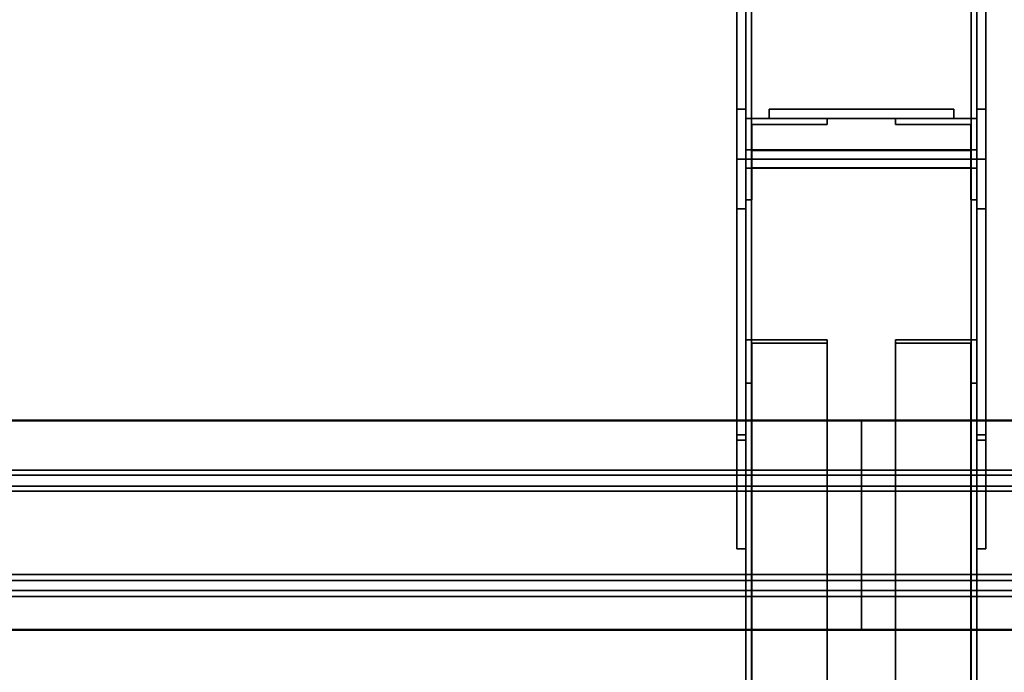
# Model space of a CAD drawing. Extents: x 13429 to 13460.1, y 572.8 to 605.1.
# Tile 149 of 256: x 13456.115 to 13456.648, y 584.868 to 585.221. Entities that reach past the tile are written whole.
import ezdxf

# ---------------------------------------------------------------- set-up
doc = ezdxf.new("R2010")
doc.units = 0
doc.header["$LTSCALE"] = 150
doc.header["$MEASUREMENT"] = 0
doc.layers.add('3DFACE_PLATE', color=7, linetype='CONTINUOUS')
doc.layers.add('3DFACE_SHAPE', color=7, linetype='CONTINUOUS')

msp = doc.modelspace()

# ---------------------------------------------------------------- linework, layer by layer
at = {"layer": '3DFACE_PLATE', "color": 6}
for points, invisible_edges in [([(13456.50335, 584.93505, 0.15623), (13456.50335, 585.35698, 0.15623), (13456.50335, 584.93505, -0.00005)], 2), ([(13456.50335, 585.35698, 0.15623), (13456.50335, 585.35698, -0.00005), (13456.50335, 584.93505, -0.00005)], 12), ([(13456.50335, 585.35698, -0.00005), (13456.50835, 585.35698, -0.00005), (13456.50335, 584.93505, -0.00005)], 2), ([(13456.50835, 585.35698, -0.00005), (13456.50835, 584.93505, -0.00005), (13456.50335, 584.93505, -0.00005)], 12), ([(13456.50335, 584.93505, 0.15623), (13456.50835, 584.93505, 0.15623), (13456.50335, 585.35698, 0.15623)], 2), ([(13456.50835, 584.93505, 0.15623), (13456.50835, 585.35698, 0.15623), (13456.50335, 585.35698, 0.15623)], 12), ([(13456.50835, 584.93505, -0.00005), (13456.50835, 585.35698, -0.00005), (13456.50835, 584.93505, 0.15623)], 2), ([(13456.50835, 585.35698, -0.00005), (13456.50835, 585.35698, 0.15623), (13456.50835, 584.93505, 0.15623)], 12), ([(13456.63335, 584.93505, 0.15623), (13456.63335, 585.35698, 0.15623), (13456.63335, 584.93505, -0.00005)], 2), ([(13456.63335, 585.35698, 0.15623), (13456.63335, 585.35698, -0.00005), (13456.63335, 584.93505, -0.00005)], 12), ([(13456.63335, 585.35698, -0.00005), (13456.63835, 585.35698, -0.00005), (13456.63335, 584.93505, -0.00005)], 2), ([(13456.63835, 585.35698, -0.00005), (13456.63835, 584.93505, -0.00005), (13456.63335, 584.93505, -0.00005)], 12), ([(13456.63335, 584.93505, 0.15623), (13456.63835, 584.93505, 0.15623), (13456.63335, 585.35698, 0.15623)], 2), ([(13456.63835, 584.93505, 0.15623), (13456.63835, 585.35698, 0.15623), (13456.63335, 585.35698, 0.15623)], 12), ([(13456.63835, 584.93505, -0.00005), (13456.63835, 585.35698, -0.00005), (13456.63835, 584.93505, 0.15623)], 2), ([(13456.63835, 585.35698, -0.00005), (13456.63835, 585.35698, 0.15623), (13456.63835, 584.93505, 0.15623)], 12), ([(13456.50335, 585.29527, 0.81983), (13456.50335, 585.14601, 0.8649), (13456.50335, 585.29826, 0.84968)], 1), ([(13456.50335, 585.14601, 0.8649), (13456.50835, 585.14601, 0.8649), (13456.50335, 585.29826, 0.84968)], 2), ([(13456.50835, 585.14601, 0.8649), (13456.50835, 585.29826, 0.84968), (13456.50335, 585.29826, 0.84968)], 12), ([(13456.50335, 585.17301, 0.71623), (13456.50335, 584.99377, 0.84968), (13456.50335, 585.29527, 0.81983)], 3), ([(13456.50335, 584.99377, 0.84968), (13456.50335, 585.14601, 0.8649), (13456.50335, 585.29527, 0.81983)], 14), ([(13456.50335, 585.29527, 0.81983), (13456.50835, 585.29527, 0.81983), (13456.50335, 585.17301, 0.71623)], 2), ([(13456.50835, 585.29527, 0.81983), (13456.50835, 585.17301, 0.71623), (13456.50335, 585.17301, 0.71623)], 12), ([(13456.50835, 585.14601, 0.8649), (13456.50835, 585.29527, 0.81983), (13456.50835, 585.29826, 0.84968)], 1), ([(13456.50835, 585.17301, 0.71623), (13456.50835, 585.29527, 0.81983), (13456.50835, 585.14601, 0.8649)], 14), ([(13456.63335, 585.29527, 0.81983), (13456.63335, 585.14601, 0.8649), (13456.63335, 585.29826, 0.84968)], 1), ([(13456.63335, 585.14601, 0.8649), (13456.63835, 585.14601, 0.8649), (13456.63335, 585.29826, 0.84968)], 2), ([(13456.63835, 585.14601, 0.8649), (13456.63835, 585.29826, 0.84968), (13456.63335, 585.29826, 0.84968)], 12), ([(13456.63335, 585.17301, 0.71623), (13456.63335, 584.99377, 0.84968), (13456.63335, 585.29527, 0.81983)], 3), ([(13456.63335, 584.99377, 0.84968), (13456.63335, 585.14601, 0.8649), (13456.63335, 585.29527, 0.81983)], 14), ([(13456.63335, 585.29527, 0.81983), (13456.63835, 585.29527, 0.81983), (13456.63335, 585.17301, 0.71623)], 2), ([(13456.63835, 585.29527, 0.81983), (13456.63835, 585.17301, 0.71623), (13456.63335, 585.17301, 0.71623)], 12), ([(13456.63835, 585.14601, 0.8649), (13456.63835, 585.29527, 0.81983), (13456.63835, 585.29826, 0.84968)], 1), ([(13456.63835, 585.17301, 0.71623), (13456.63835, 585.29527, 0.81983), (13456.63835, 585.14601, 0.8649)], 14), ([(13456.50335, 585.11901, 0.71623), (13456.50335, 584.99676, 0.81983), (13456.50335, 585.17301, 0.71623)], 2), ([(13456.50335, 584.99676, 0.81983), (13456.50335, 584.99377, 0.84968), (13456.50335, 585.17301, 0.71623)], 14), ([(13456.50335, 585.17301, 0.71623), (13456.50835, 585.17301, 0.71623), (13456.50335, 585.11901, 0.71623)], 2), ([(13456.50835, 585.17301, 0.71623), (13456.50835, 585.11901, 0.71623), (13456.50335, 585.11901, 0.71623)], 12), ([(13456.50835, 585.11901, 0.71623), (13456.50835, 585.17301, 0.71623), (13456.50835, 584.99377, 0.84968)], 14), ([(13456.50835, 584.99377, 0.84968), (13456.50835, 585.17301, 0.71623), (13456.50835, 585.14601, 0.8649)], 3), ([(13456.62085, 585.17301, 0.55123), (13456.62085, 585.17301, 0.51123), (13456.52085, 585.17301, 0.55123)], 2), ([(13456.62085, 585.17301, 0.51123), (13456.52085, 585.17301, 0.51123), (13456.52085, 585.17301, 0.55123)], 12), ([(13456.52085, 585.17301, 0.55123), (13456.52085, 585.16801, 0.55123), (13456.62085, 585.17301, 0.55123)], 2), ([(13456.52085, 585.16801, 0.55123), (13456.62085, 585.16801, 0.55123), (13456.62085, 585.17301, 0.55123)], 12), ([(13456.52085, 585.17301, 0.51123), (13456.52085, 585.16801, 0.51123), (13456.52085, 585.17301, 0.55123)], 2), ([(13456.52085, 585.16801, 0.51123), (13456.52085, 585.16801, 0.55123), (13456.52085, 585.17301, 0.55123)], 12), ([(13456.62085, 585.17301, 0.51123), (13456.62085, 585.16801, 0.51123), (13456.52085, 585.17301, 0.51123)], 2), ([(13456.62085, 585.16801, 0.51123), (13456.52085, 585.16801, 0.51123), (13456.52085, 585.17301, 0.51123)], 12), ([(13456.62085, 585.17301, 0.36123), (13456.62085, 585.17301, 0.32123), (13456.52085, 585.17301, 0.36123)], 2), ([(13456.62085, 585.17301, 0.32123), (13456.52085, 585.17301, 0.32123), (13456.52085, 585.17301, 0.36123)], 12), ([(13456.52085, 585.17301, 0.36123), (13456.52085, 585.16801, 0.36123), (13456.62085, 585.17301, 0.36123)], 2), ([(13456.52085, 585.16801, 0.36123), (13456.62085, 585.16801, 0.36123), (13456.62085, 585.17301, 0.36123)], 12), ([(13456.52085, 585.17301, 0.32123), (13456.52085, 585.16801, 0.32123), (13456.52085, 585.17301, 0.36123)], 2), ([(13456.52085, 585.16801, 0.32123), (13456.52085, 585.16801, 0.36123), (13456.52085, 585.17301, 0.36123)], 12), ([(13456.62085, 585.17301, 0.32123), (13456.62085, 585.16801, 0.32123), (13456.52085, 585.17301, 0.32123)], 2), ([(13456.62085, 585.16801, 0.32123), (13456.52085, 585.16801, 0.32123), (13456.52085, 585.17301, 0.32123)], 12), ([(13456.62085, 585.17301, 0.55123), (13456.62085, 585.16801, 0.55123), (13456.62085, 585.17301, 0.51123)], 2), ([(13456.62085, 585.16801, 0.55123), (13456.62085, 585.16801, 0.51123), (13456.62085, 585.17301, 0.51123)], 12), ([(13456.62085, 585.17301, 0.36123), (13456.62085, 585.16801, 0.36123), (13456.62085, 585.17301, 0.32123)], 2), ([(13456.62085, 585.16801, 0.36123), (13456.62085, 585.16801, 0.32123), (13456.62085, 585.17301, 0.32123)], 12), ([(13456.63335, 585.11901, 0.71623), (13456.63335, 584.99676, 0.81983), (13456.63335, 585.17301, 0.71623)], 2), ([(13456.63335, 584.99676, 0.81983), (13456.63335, 584.99377, 0.84968), (13456.63335, 585.17301, 0.71623)], 14), ([(13456.63335, 585.17301, 0.71623), (13456.63835, 585.17301, 0.71623), (13456.63335, 585.11901, 0.71623)], 2), ([(13456.63835, 585.17301, 0.71623), (13456.63835, 585.11901, 0.71623), (13456.63335, 585.11901, 0.71623)], 12), ([(13456.63835, 585.11901, 0.71623), (13456.63835, 585.17301, 0.71623), (13456.63835, 584.99377, 0.84968)], 14), ([(13456.63835, 584.99377, 0.84968), (13456.63835, 585.17301, 0.71623), (13456.63835, 585.14601, 0.8649)], 3), ([(13456.52085, 585.16801, 0.55123), (13456.52085, 585.16801, 0.51123), (13456.62085, 585.16801, 0.55123)], 2), ([(13456.52085, 585.16801, 0.51123), (13456.62085, 585.16801, 0.51123), (13456.62085, 585.16801, 0.55123)], 12), ([(13456.52085, 585.16801, 0.36123), (13456.52085, 585.16801, 0.32123), (13456.62085, 585.16801, 0.36123)], 2), ([(13456.52085, 585.16801, 0.32123), (13456.62085, 585.16801, 0.32123), (13456.62085, 585.16801, 0.36123)], 12), ([(13456.50335, 584.99377, 0.84968), (13456.50835, 584.99377, 0.84968), (13456.50335, 585.14601, 0.8649)], 2), ([(13456.50835, 584.99377, 0.84968), (13456.50835, 585.14601, 0.8649), (13456.50335, 585.14601, 0.8649)], 12), ([(13456.63335, 584.99377, 0.84968), (13456.63835, 584.99377, 0.84968), (13456.63335, 585.14601, 0.8649)], 2), ([(13456.63835, 584.99377, 0.84968), (13456.63835, 585.14601, 0.8649), (13456.63335, 585.14601, 0.8649)], 12), ([(13456.50335, 585.11901, 0.71623), (13456.50835, 585.11901, 0.71623), (13456.50335, 584.99676, 0.81983)], 2), ([(13456.50835, 585.11901, 0.71623), (13456.50835, 584.99676, 0.81983), (13456.50335, 584.99676, 0.81983)], 12), ([(13456.50835, 584.99676, 0.81983), (13456.50835, 585.11901, 0.71623), (13456.50835, 584.99377, 0.84968)], 2), ([(13456.63335, 585.11901, 0.71623), (13456.63835, 585.11901, 0.71623), (13456.63335, 584.99676, 0.81983)], 2), ([(13456.63835, 585.11901, 0.71623), (13456.63835, 584.99676, 0.81983), (13456.63335, 584.99676, 0.81983)], 12), ([(13456.63835, 584.99676, 0.81983), (13456.63835, 585.11901, 0.71623), (13456.63835, 584.99377, 0.84968)], 2), ([(13456.50335, 584.99676, 0.81983), (13456.50835, 584.99676, 0.81983), (13456.50335, 584.99377, 0.84968)], 2), ([(13456.50835, 584.99676, 0.81983), (13456.50835, 584.99377, 0.84968), (13456.50335, 584.99377, 0.84968)], 12), ([(13456.63335, 584.99676, 0.81983), (13456.63835, 584.99676, 0.81983), (13456.63335, 584.99377, 0.84968)], 2), ([(13456.63835, 584.99676, 0.81983), (13456.63835, 584.99377, 0.84968), (13456.63335, 584.99377, 0.84968)], 12), ([(13456.50335, 584.93505, -0.00005), (13456.50835, 584.93505, -0.00005), (13456.50335, 584.93505, 0.15623)], 2), ([(13456.50835, 584.93505, -0.00005), (13456.50835, 584.93505, 0.15623), (13456.50335, 584.93505, 0.15623)], 12), ([(13456.63335, 584.93505, -0.00005), (13456.63835, 584.93505, -0.00005), (13456.63335, 584.93505, 0.15623)], 2), ([(13456.63835, 584.93505, -0.00005), (13456.63835, 584.93505, 0.15623), (13456.63335, 584.93505, 0.15623)], 12)]:
    msp.add_3dface(points, dxfattribs=dict(at, invisible_edges=invisible_edges))
at = {"layer": '3DFACE_SHAPE', "color": 13}
for points, invisible_edges in [([(13456.50835, 585.15099, 0.8845), (13456.50835, 589.99701, 0.3999), (13456.50835, 585.14601, 0.83475)], 2), ([(13456.50835, 589.99701, 0.3999), (13456.50835, 589.99203, 0.35015), (13456.50835, 585.14601, 0.83475)], 12), ([(13456.63335, 585.15099, 0.8845), (13456.63335, 589.99701, 0.3999), (13456.50835, 585.15099, 0.8845)], 2), ([(13456.63335, 589.99701, 0.3999), (13456.50835, 589.99701, 0.3999), (13456.50835, 585.15099, 0.8845)], 12), ([(13456.63335, 589.99203, 0.35015), (13456.63335, 589.99701, 0.3999), (13456.63335, 585.15099, 0.8845)], 12), ([(13456.50835, 585.14601, 0.02995), (13456.50835, 589.99601, 0.02995), (13456.50835, 585.14601, -0.02005)], 2), ([(13456.50835, 589.99601, 0.02995), (13456.50835, 589.99601, -0.02005), (13456.50835, 585.14601, -0.02005)], 12), ([(13456.51139, 585.14601, 0.02995), (13456.51139, 589.99601, 0.02995), (13456.50835, 585.14601, 0.02995)], 2), ([(13456.51139, 589.99601, 0.02995), (13456.50835, 589.99601, 0.02995), (13456.50835, 585.14601, 0.02995)], 12), ([(13456.50835, 585.14601, -0.02005), (13456.50835, 589.99601, -0.02005), (13456.63335, 585.14601, -0.02005)], 2), ([(13456.50835, 589.99601, -0.02005), (13456.63335, 589.99601, -0.02005), (13456.63335, 585.14601, -0.02005)], 12), ([(13456.50835, 585.14601, 0.83475), (13456.50835, 589.99203, 0.35015), (13456.51139, 585.14601, 0.83475)], 2), ([(13456.50835, 589.99203, 0.35015), (13456.51139, 589.99203, 0.35015), (13456.51139, 585.14601, 0.83475)], 12), ([(13456.51139, 585.15069, 0.88148), (13456.51139, 589.99671, 0.39688), (13456.63031, 585.15069, 0.88148)], 2), ([(13456.51139, 589.99671, 0.39688), (13456.63031, 589.99671, 0.39688), (13456.63031, 585.15069, 0.88148)], 12), ([(13456.51139, 589.99203, 0.35015), (13456.51139, 589.99671, 0.39688), (13456.51139, 585.15069, 0.88148)], 12), ([(13456.51139, 585.14601, -0.01701), (13456.51139, 589.99601, -0.01701), (13456.51139, 585.14601, 0.02995)], 2), ([(13456.51139, 589.99601, -0.01701), (13456.51139, 589.99601, 0.02995), (13456.51139, 585.14601, 0.02995)], 12), ([(13456.63031, 585.14601, -0.01701), (13456.63031, 589.99601, -0.01701), (13456.51139, 585.14601, -0.01701)], 2), ([(13456.63031, 589.99601, -0.01701), (13456.51139, 589.99601, -0.01701), (13456.51139, 585.14601, -0.01701)], 12), ([(13456.51139, 585.14601, 0.83475), (13456.51139, 589.99203, 0.35015), (13456.51139, 585.15069, 0.88148)], 2), ([(13456.63031, 585.15069, 0.88148), (13456.63031, 589.99671, 0.39688), (13456.63031, 585.14601, 0.83475)], 2), ([(13456.63031, 589.99671, 0.39688), (13456.63031, 589.99203, 0.35015), (13456.63031, 585.14601, 0.83475)], 12), ([(13456.63031, 585.14601, 0.02995), (13456.63031, 589.99601, 0.02995), (13456.63031, 585.14601, -0.01701)], 2), ([(13456.63031, 589.99601, 0.02995), (13456.63031, 589.99601, -0.01701), (13456.63031, 585.14601, -0.01701)], 12), ([(13456.63335, 585.14601, 0.02995), (13456.63335, 589.99601, 0.02995), (13456.63031, 585.14601, 0.02995)], 2), ([(13456.63335, 589.99601, 0.02995), (13456.63031, 589.99601, 0.02995), (13456.63031, 585.14601, 0.02995)], 12), ([(13456.63031, 585.14601, 0.83475), (13456.63031, 589.99203, 0.35015), (13456.63335, 585.14601, 0.83475)], 2), ([(13456.63031, 589.99203, 0.35015), (13456.63335, 589.99203, 0.35015), (13456.63335, 585.14601, 0.83475)], 12), ([(13456.63335, 585.14601, -0.02005), (13456.63335, 589.99601, -0.02005), (13456.63335, 585.14601, 0.02995)], 2), ([(13456.63335, 589.99601, -0.02005), (13456.63335, 589.99601, 0.02995), (13456.63335, 585.14601, 0.02995)], 12), ([(13456.63335, 585.14601, 0.83475), (13456.63335, 589.99203, 0.35015), (13456.63335, 585.15099, 0.8845)], 2), ([(13456.55235, 585.16801, 0.05123), (13456.51155, 585.16481, 0.05123), (13456.50835, 585.16801, 0.05123)], 3), ([(13456.51155, 585.16481, 0.05123), (13456.50835, 585.12401, 0.05123), (13456.50835, 585.16801, 0.05123)], 13), ([(13456.50835, 585.12401, 0.82123), (13456.51155, 585.16481, 0.82123), (13456.50835, 585.16801, 0.82123)], 3), ([(13456.51155, 585.16481, 0.82123), (13456.55235, 585.16801, 0.82123), (13456.50835, 585.16801, 0.82123)], 13), ([(13456.50835, 585.12401, 0.05123), (13456.50835, 585.12401, 0.82123), (13456.50835, 585.16801, 0.05123)], 2), ([(13456.50835, 585.12401, 0.82123), (13456.50835, 585.16801, 0.82123), (13456.50835, 585.16801, 0.05123)], 12), ([(13456.50835, 585.16801, 0.05123), (13456.50835, 585.16801, 0.82123), (13456.55235, 585.16801, 0.05123)], 2), ([(13456.50835, 585.16801, 0.82123), (13456.55235, 585.16801, 0.82123), (13456.55235, 585.16801, 0.05123)], 12), ([(13456.55235, 585.16481, 0.05123), (13456.51155, 585.16481, 0.05123), (13456.55235, 585.16801, 0.05123)], 2), ([(13456.51155, 585.16481, 0.82123), (13456.55235, 585.16481, 0.82123), (13456.55235, 585.16801, 0.82123)], 12), ([(13456.55235, 585.16801, 0.05123), (13456.55235, 585.16801, 0.82123), (13456.55235, 585.16481, 0.05123)], 2), ([(13456.55235, 585.16801, 0.82123), (13456.55235, 585.16481, 0.82123), (13456.55235, 585.16481, 0.05123)], 12), ([(13456.58935, 585.16481, 0.82123), (13456.63015, 585.16481, 0.82123), (13456.58935, 585.16801, 0.82123)], 2), ([(13456.58935, 585.16801, 0.82123), (13456.63015, 585.16481, 0.82123), (13456.63335, 585.16801, 0.82123)], 3), ([(13456.63015, 585.16481, 0.05123), (13456.58935, 585.16801, 0.05123), (13456.63335, 585.16801, 0.05123)], 13), ([(13456.63015, 585.16481, 0.05123), (13456.58935, 585.16481, 0.05123), (13456.58935, 585.16801, 0.05123)], 12), ([(13456.58935, 585.16801, 0.82123), (13456.58935, 585.16801, 0.05123), (13456.58935, 585.16481, 0.82123)], 2), ([(13456.58935, 585.16801, 0.05123), (13456.58935, 585.16481, 0.05123), (13456.58935, 585.16481, 0.82123)], 12), ([(13456.63335, 585.16801, 0.82123), (13456.63335, 585.16801, 0.05123), (13456.58935, 585.16801, 0.82123)], 2), ([(13456.63335, 585.16801, 0.05123), (13456.58935, 585.16801, 0.05123), (13456.58935, 585.16801, 0.82123)], 12), ([(13456.63015, 585.16481, 0.82123), (13456.63335, 585.12401, 0.82123), (13456.63335, 585.16801, 0.82123)], 13), ([(13456.63335, 585.12401, 0.05123), (13456.63015, 585.16481, 0.05123), (13456.63335, 585.16801, 0.05123)], 3), ([(13456.63335, 585.12401, 0.82123), (13456.63335, 585.12401, 0.05123), (13456.63335, 585.16801, 0.82123)], 2), ([(13456.63335, 585.12401, 0.05123), (13456.63335, 585.16801, 0.05123), (13456.63335, 585.16801, 0.82123)], 12), ([(13456.51155, 585.16481, 0.05123), (13456.51155, 585.12401, 0.05123), (13456.50835, 585.12401, 0.05123)], 12), ([(13456.51155, 585.12401, 0.82123), (13456.51155, 585.16481, 0.82123), (13456.50835, 585.12401, 0.82123)], 2), ([(13456.51155, 585.16481, 0.05123), (13456.51155, 585.16481, 0.82123), (13456.51155, 585.12401, 0.05123)], 2), ([(13456.51155, 585.16481, 0.82123), (13456.51155, 585.12401, 0.82123), (13456.51155, 585.12401, 0.05123)], 12), ([(13456.55235, 585.16481, 0.05123), (13456.55235, 585.16481, 0.82123), (13456.51155, 585.16481, 0.05123)], 2), ([(13456.55235, 585.16481, 0.82123), (13456.51155, 585.16481, 0.82123), (13456.51155, 585.16481, 0.05123)], 12), ([(13456.58935, 585.16481, 0.82123), (13456.58935, 585.16481, 0.05123), (13456.63015, 585.16481, 0.82123)], 2), ([(13456.58935, 585.16481, 0.05123), (13456.63015, 585.16481, 0.05123), (13456.63015, 585.16481, 0.82123)], 12), ([(13456.63015, 585.16481, 0.82123), (13456.63015, 585.12401, 0.82123), (13456.63335, 585.12401, 0.82123)], 12), ([(13456.63015, 585.12401, 0.05123), (13456.63015, 585.16481, 0.05123), (13456.63335, 585.12401, 0.05123)], 2), ([(13456.63015, 585.16481, 0.82123), (13456.63015, 585.16481, 0.05123), (13456.63015, 585.12401, 0.82123)], 2), ([(13456.63015, 585.16481, 0.05123), (13456.63015, 585.12401, 0.05123), (13456.63015, 585.12401, 0.82123)], 12), ([(13456.50835, 585.14601, 0.83475), (13456.51139, 585.15069, 0.88148), (13456.50835, 585.15099, 0.8845)], 3), ([(13456.51139, 585.15069, 0.88148), (13456.63031, 585.15069, 0.88148), (13456.50835, 585.15099, 0.8845)], 14), ([(13456.50835, 585.15099, 0.8845), (13456.63031, 585.15069, 0.88148), (13456.63335, 585.15099, 0.8845)], 3), ([(13456.51139, 585.14601, 0.83475), (13456.51139, 585.15069, 0.88148), (13456.50835, 585.14601, 0.83475)], 2), ([(13456.63031, 585.15069, 0.88148), (13456.63335, 585.14601, 0.83475), (13456.63335, 585.15099, 0.8845)], 13), ([(13456.63031, 585.15069, 0.88148), (13456.63031, 585.14601, 0.83475), (13456.63335, 585.14601, 0.83475)], 12), ([(13456.51139, 585.14601, 0.02995), (13456.51139, 585.14601, -0.01701), (13456.50835, 585.14601, 0.02995)], 2), ([(13456.50835, 585.14601, 0.02995), (13456.51139, 585.14601, -0.01701), (13456.50835, 585.14601, -0.02005)], 3), ([(13456.51139, 585.14601, -0.01701), (13456.63031, 585.14601, -0.01701), (13456.50835, 585.14601, -0.02005)], 14), ([(13456.50835, 585.14601, -0.02005), (13456.63031, 585.14601, -0.01701), (13456.63335, 585.14601, -0.02005)], 3), ([(13456.50835, 580.29601, 0.02995), (13456.50835, 585.14601, 0.02995), (13456.50835, 580.29601, -0.02005)], 2), ([(13456.50835, 585.14601, 0.02995), (13456.50835, 585.14601, -0.02005), (13456.50835, 580.29601, -0.02005)], 12), ([(13456.51139, 580.29601, 0.02995), (13456.51139, 585.14601, 0.02995), (13456.50835, 580.29601, 0.02995)], 2), ([(13456.51139, 585.14601, 0.02995), (13456.50835, 585.14601, 0.02995), (13456.50835, 580.29601, 0.02995)], 12), ([(13456.50835, 580.29601, -0.02005), (13456.50835, 585.14601, -0.02005), (13456.63335, 580.29601, -0.02005)], 2), ([(13456.50835, 585.14601, -0.02005), (13456.63335, 585.14601, -0.02005), (13456.63335, 580.29601, -0.02005)], 12), ([(13456.63335, 585.14601, -0.02005), (13456.51139, 585.14601, -0.01701), (13456.50835, 585.14601, -0.02005)], 3), ([(13456.51139, 585.14601, -0.01701), (13456.50835, 585.14601, 0.02995), (13456.50835, 585.14601, -0.02005)], 13), ([(13456.51139, 585.14601, -0.01701), (13456.51139, 585.14601, 0.02995), (13456.50835, 585.14601, 0.02995)], 12), ([(13456.51139, 585.14134, 0.88148), (13456.50835, 585.14601, 0.83475), (13456.50835, 585.14104, 0.8845)], 13), ([(13456.51139, 585.14134, 0.88148), (13456.51139, 585.14601, 0.83475), (13456.50835, 585.14601, 0.83475)], 12), ([(13456.50835, 580.29999, 0.35015), (13456.50835, 585.14601, 0.83475), (13456.51139, 580.29999, 0.35015)], 2), ([(13456.50835, 585.14601, 0.83475), (13456.51139, 585.14601, 0.83475), (13456.51139, 580.29999, 0.35015)], 12), ([(13456.50835, 585.14104, 0.8845), (13456.50835, 585.14601, 0.83475), (13456.50835, 580.29999, 0.35015)], 12), ([(13456.51139, 580.29601, -0.01701), (13456.51139, 585.14601, -0.01701), (13456.51139, 580.29601, 0.02995)], 2), ([(13456.51139, 585.14601, -0.01701), (13456.51139, 585.14601, 0.02995), (13456.51139, 580.29601, 0.02995)], 12), ([(13456.63031, 580.29601, -0.01701), (13456.63031, 585.14601, -0.01701), (13456.51139, 580.29601, -0.01701)], 2), ([(13456.63031, 585.14601, -0.01701), (13456.51139, 585.14601, -0.01701), (13456.51139, 580.29601, -0.01701)], 12), ([(13456.63031, 585.14601, -0.01701), (13456.51139, 585.14601, -0.01701), (13456.63335, 585.14601, -0.02005)], 14), ([(13456.51139, 580.29999, 0.35015), (13456.51139, 585.14601, 0.83475), (13456.51139, 580.29532, 0.39688)], 2), ([(13456.51139, 585.14601, 0.83475), (13456.51139, 585.14134, 0.88148), (13456.51139, 580.29532, 0.39688)], 12), ([(13456.63031, 585.14601, -0.01701), (13456.63335, 585.14601, 0.02995), (13456.63335, 585.14601, -0.02005)], 13), ([(13456.63031, 585.14601, -0.01701), (13456.63031, 585.14601, 0.02995), (13456.63335, 585.14601, 0.02995)], 12), ([(13456.63031, 580.29601, 0.02995), (13456.63031, 585.14601, 0.02995), (13456.63031, 580.29601, -0.01701)], 2), ([(13456.63031, 585.14601, 0.02995), (13456.63031, 585.14601, -0.01701), (13456.63031, 580.29601, -0.01701)], 12), ([(13456.63335, 580.29601, 0.02995), (13456.63335, 585.14601, 0.02995), (13456.63031, 580.29601, 0.02995)], 2), ([(13456.63335, 585.14601, 0.02995), (13456.63031, 585.14601, 0.02995), (13456.63031, 580.29601, 0.02995)], 12), ([(13456.63031, 585.14601, 0.02995), (13456.63031, 585.14601, -0.01701), (13456.63335, 585.14601, 0.02995)], 2), ([(13456.63335, 585.14601, 0.02995), (13456.63031, 585.14601, -0.01701), (13456.63335, 585.14601, -0.02005)], 3), ([(13456.63031, 585.14601, 0.83475), (13456.63031, 585.14134, 0.88148), (13456.63335, 585.14601, 0.83475)], 2), ([(13456.63335, 585.14601, 0.83475), (13456.63031, 585.14134, 0.88148), (13456.63335, 585.14104, 0.8845)], 3), ([(13456.63031, 580.29999, 0.35015), (13456.63031, 585.14601, 0.83475), (13456.63335, 580.29999, 0.35015)], 2), ([(13456.63031, 585.14601, 0.83475), (13456.63335, 585.14601, 0.83475), (13456.63335, 580.29999, 0.35015)], 12), ([(13456.63031, 585.14134, 0.88148), (13456.63031, 585.14601, 0.83475), (13456.63031, 580.29999, 0.35015)], 12), ([(13456.63335, 580.29601, -0.02005), (13456.63335, 585.14601, -0.02005), (13456.63335, 580.29601, 0.02995)], 2), ([(13456.63335, 585.14601, -0.02005), (13456.63335, 585.14601, 0.02995), (13456.63335, 580.29601, 0.02995)], 12), ([(13456.63335, 580.29999, 0.35015), (13456.63335, 585.14601, 0.83475), (13456.63335, 580.29502, 0.3999)], 2), ([(13456.63335, 585.14601, 0.83475), (13456.63335, 585.14104, 0.8845), (13456.63335, 580.29502, 0.3999)], 12), ([(13456.63335, 585.14104, 0.8845), (13456.51139, 585.14134, 0.88148), (13456.50835, 585.14104, 0.8845)], 3), ([(13456.50835, 580.29502, 0.3999), (13456.50835, 585.14104, 0.8845), (13456.50835, 580.29999, 0.35015)], 2), ([(13456.63335, 580.29502, 0.3999), (13456.63335, 585.14104, 0.8845), (13456.50835, 580.29502, 0.3999)], 2), ([(13456.63335, 585.14104, 0.8845), (13456.50835, 585.14104, 0.8845), (13456.50835, 580.29502, 0.3999)], 12), ([(13456.63031, 585.14134, 0.88148), (13456.51139, 585.14134, 0.88148), (13456.63335, 585.14104, 0.8845)], 14), ([(13456.51139, 580.29532, 0.39688), (13456.51139, 585.14134, 0.88148), (13456.63031, 580.29532, 0.39688)], 2), ([(13456.51139, 585.14134, 0.88148), (13456.63031, 585.14134, 0.88148), (13456.63031, 580.29532, 0.39688)], 12), ([(13456.63031, 580.29532, 0.39688), (13456.63031, 585.14134, 0.88148), (13456.63031, 580.29999, 0.35015)], 2), ([(13456.51155, 585.12401, 0.05123), (13456.51155, 585.12401, 0.82123), (13456.50835, 585.12401, 0.05123)], 2), ([(13456.51155, 585.12401, 0.82123), (13456.50835, 585.12401, 0.82123), (13456.50835, 585.12401, 0.05123)], 12), ([(13456.63015, 585.12401, 0.82123), (13456.63015, 585.12401, 0.05123), (13456.63335, 585.12401, 0.82123)], 2), ([(13456.63015, 585.12401, 0.05123), (13456.63335, 585.12401, 0.05123), (13456.63335, 585.12401, 0.82123)], 12), ([(13456.55235, 585.04811, 0.07762), (13456.51155, 585.04641, 0.07491), (13456.50835, 585.04811, 0.07762)], 3), ([(13456.51155, 585.04641, 0.07491), (13456.50835, 585.02466, 0.04039), (13456.50835, 585.04811, 0.07762)], 13), ([(13456.50835, 585.02466, 0.04039), (13456.50835, 584.01523, 0.67623), (13456.50835, 585.04811, 0.07762)], 2), ([(13456.50835, 584.01523, 0.67623), (13456.50835, 584.03868, 0.71346), (13456.50835, 585.04811, 0.07762)], 12), ([(13456.50835, 585.04811, 0.07762), (13456.50835, 584.03868, 0.71346), (13456.55235, 585.04811, 0.07762)], 2), ([(13456.50835, 584.03868, 0.71346), (13456.55235, 584.03868, 0.71346), (13456.55235, 585.04811, 0.07762)], 12), ([(13456.55235, 585.04641, 0.07491), (13456.51155, 585.04641, 0.07491), (13456.55235, 585.04811, 0.07762)], 2), ([(13456.55235, 585.04811, 0.07762), (13456.55235, 584.03868, 0.71346), (13456.55235, 585.04641, 0.07491)], 2), ([(13456.63015, 585.04641, 0.07491), (13456.58935, 585.04811, 0.07762), (13456.63335, 585.04811, 0.07762)], 13), ([(13456.63015, 585.04641, 0.07491), (13456.58935, 585.04641, 0.07491), (13456.58935, 585.04811, 0.07762)], 12), ([(13456.58935, 584.03868, 0.71346), (13456.58935, 585.04811, 0.07762), (13456.58935, 584.03697, 0.71075)], 2), ([(13456.58935, 585.04811, 0.07762), (13456.58935, 585.04641, 0.07491), (13456.58935, 584.03697, 0.71075)], 12), ([(13456.63335, 584.03868, 0.71346), (13456.63335, 585.04811, 0.07762), (13456.58935, 584.03868, 0.71346)], 2), ([(13456.63335, 585.04811, 0.07762), (13456.58935, 585.04811, 0.07762), (13456.58935, 584.03868, 0.71346)], 12), ([(13456.63335, 585.02466, 0.04039), (13456.63015, 585.04641, 0.07491), (13456.63335, 585.04811, 0.07762)], 3), ([(13456.63335, 585.02466, 0.04039), (13456.63335, 585.04811, 0.07762), (13456.63335, 584.03868, 0.71346)], 12), ([(13456.51155, 585.04641, 0.07491), (13456.51155, 585.02466, 0.04039), (13456.50835, 585.02466, 0.04039)], 12), ([(13456.51155, 585.04641, 0.07491), (13456.51155, 584.03697, 0.71075), (13456.51155, 585.02466, 0.04039)], 2), ([(13456.55235, 585.04641, 0.07491), (13456.55235, 584.03697, 0.71075), (13456.51155, 585.04641, 0.07491)], 2), ([(13456.55235, 584.03697, 0.71075), (13456.51155, 584.03697, 0.71075), (13456.51155, 585.04641, 0.07491)], 12), ([(13456.55235, 584.03868, 0.71346), (13456.55235, 584.03697, 0.71075), (13456.55235, 585.04641, 0.07491)], 12), ([(13456.58935, 584.03697, 0.71075), (13456.58935, 585.04641, 0.07491), (13456.63015, 584.03697, 0.71075)], 2), ([(13456.58935, 585.04641, 0.07491), (13456.63015, 585.04641, 0.07491), (13456.63015, 584.03697, 0.71075)], 12), ([(13456.63015, 585.02466, 0.04039), (13456.63015, 585.04641, 0.07491), (13456.63335, 585.02466, 0.04039)], 2), ([(13456.63015, 584.03697, 0.71075), (13456.63015, 585.04641, 0.07491), (13456.63015, 584.01523, 0.67623)], 2), ([(13456.63015, 585.04641, 0.07491), (13456.63015, 585.02466, 0.04039), (13456.63015, 584.01523, 0.67623)], 12), ([(13456.51155, 585.02466, 0.04039), (13456.51155, 584.01523, 0.67623), (13456.50835, 585.02466, 0.04039)], 2), ([(13456.51155, 584.01523, 0.67623), (13456.50835, 584.01523, 0.67623), (13456.50835, 585.02466, 0.04039)], 12), ([(13456.51155, 584.03697, 0.71075), (13456.51155, 584.01523, 0.67623), (13456.51155, 585.02466, 0.04039)], 12), ([(13456.63015, 584.01523, 0.67623), (13456.63015, 585.02466, 0.04039), (13456.63335, 584.01523, 0.67623)], 2), ([(13456.63015, 585.02466, 0.04039), (13456.63335, 585.02466, 0.04039), (13456.63335, 584.01523, 0.67623)], 12), ([(13456.63335, 584.01523, 0.67623), (13456.63335, 585.02466, 0.04039), (13456.63335, 584.03868, 0.71346)], 2), ([(13453.93334, 585.00468, 0.86062), (13456.57085, 585.00468, 0.86062), (13453.93334, 584.97483, 0.85763)], 2), ([(13456.57085, 585.00468, 0.86062), (13456.57085, 584.97483, 0.85763), (13453.93334, 584.97483, 0.85763)], 12), ([(13453.93334, 585.00438, 0.86364), (13456.57085, 585.00438, 0.86364), (13453.93334, 585.00468, 0.86062)], 2), ([(13456.57085, 585.00438, 0.86364), (13456.57085, 585.00468, 0.86062), (13453.93334, 585.00468, 0.86062)], 12), ([(13453.93334, 584.97755, 0.86096), (13456.57085, 584.97755, 0.86096), (13453.93334, 585.00438, 0.86364)], 2), ([(13456.57085, 584.97755, 0.86096), (13456.57085, 585.00438, 0.86364), (13453.93334, 585.00438, 0.86364)], 12), ([(13456.57085, 585.00438, 0.87369), (13456.57085, 585.00468, 0.87067), (13456.57085, 584.97483, 0.86768)], 12), ([(13456.57085, 585.00468, 0.87067), (13460.01832, 585.00468, 0.87067), (13456.57085, 584.97483, 0.86768)], 2), ([(13460.01832, 585.00468, 0.87067), (13460.01832, 584.97483, 0.86768), (13456.57085, 584.97483, 0.86768)], 12), ([(13456.57085, 585.00438, 0.87369), (13460.01832, 585.00438, 0.87369), (13456.57085, 585.00468, 0.87067)], 2), ([(13460.01832, 585.00438, 0.87369), (13460.01832, 585.00468, 0.87067), (13456.57085, 585.00468, 0.87067)], 12), ([(13456.57085, 584.97483, 0.85763), (13456.57085, 585.00468, 0.86062), (13456.57085, 584.97755, 0.86096)], 14), ([(13456.57085, 585.00468, 0.86062), (13456.57085, 585.00438, 0.86364), (13456.57085, 584.97755, 0.86096)], 12), ([(13456.57085, 584.97755, 0.87101), (13456.57085, 585.00438, 0.87369), (13456.57085, 584.97483, 0.86768)], 14), ([(13456.57085, 584.97755, 0.87101), (13460.01832, 584.97755, 0.87101), (13456.57085, 585.00438, 0.87369)], 2), ([(13460.01832, 584.97755, 0.87101), (13460.01832, 585.00438, 0.87369), (13456.57085, 585.00438, 0.87369)], 12), ([(13453.93334, 584.9689, 0.94749), (13456.57085, 584.9689, 0.94749), (13453.93334, 584.97755, 0.86096)], 2), ([(13456.57085, 584.9689, 0.94749), (13456.57085, 584.97755, 0.86096), (13453.93334, 584.97755, 0.86096)], 12), ([(13453.93334, 584.97483, 0.85763), (13456.57085, 584.97483, 0.85763), (13453.93334, 584.96618, 0.94416)], 2), ([(13456.57085, 584.97483, 0.85763), (13456.57085, 584.96618, 0.94416), (13453.93334, 584.96618, 0.94416)], 12), ([(13456.57085, 584.9689, 0.95754), (13456.57085, 584.97755, 0.87101), (13456.57085, 584.96618, 0.95421)], 14), ([(13456.57085, 584.97755, 0.87101), (13456.57085, 584.97483, 0.86768), (13456.57085, 584.96618, 0.95421)], 13), ([(13456.57085, 584.9689, 0.95754), (13460.01832, 584.9689, 0.95754), (13456.57085, 584.97755, 0.87101)], 2), ([(13460.01832, 584.9689, 0.95754), (13460.01832, 584.97755, 0.87101), (13456.57085, 584.97755, 0.87101)], 12), ([(13456.57085, 584.96618, 0.94416), (13456.57085, 584.97755, 0.86096), (13456.57085, 584.9689, 0.94749)], 13), ([(13456.57085, 584.96618, 0.94416), (13456.57085, 584.97483, 0.85763), (13456.57085, 584.97755, 0.86096)], 14), ([(13456.57085, 584.97483, 0.86768), (13460.01832, 584.97483, 0.86768), (13456.57085, 584.96618, 0.95421)], 2), ([(13460.01832, 584.97483, 0.86768), (13460.01832, 584.96618, 0.95421), (13456.57085, 584.96618, 0.95421)], 12), ([(13453.93334, 584.9092, 0.94152), (13456.57085, 584.9092, 0.94152), (13453.93334, 584.9689, 0.94749)], 2), ([(13456.57085, 584.9092, 0.94152), (13456.57085, 584.9689, 0.94749), (13453.93334, 584.9689, 0.94749)], 12), ([(13456.57085, 584.96618, 0.95421), (13456.57085, 584.91252, 0.94885), (13456.57085, 584.9689, 0.95754)], 14), ([(13456.57085, 584.9689, 0.95754), (13456.57085, 584.91252, 0.94885), (13456.57085, 584.9092, 0.95157)], 3), ([(13456.57085, 584.9092, 0.95157), (13460.01832, 584.9092, 0.95157), (13456.57085, 584.9689, 0.95754)], 2), ([(13460.01832, 584.9092, 0.95157), (13460.01832, 584.9689, 0.95754), (13456.57085, 584.9689, 0.95754)], 12), ([(13456.57085, 584.9092, 0.94152), (13456.57085, 584.96618, 0.94416), (13456.57085, 584.9689, 0.94749)], 3), ([(13453.93334, 584.96618, 0.94416), (13456.57085, 584.96618, 0.94416), (13453.93334, 584.91252, 0.9388)], 2), ([(13456.57085, 584.96618, 0.94416), (13456.57085, 584.91252, 0.9388), (13453.93334, 584.91252, 0.9388)], 12), ([(13456.57085, 584.96618, 0.95421), (13460.01832, 584.96618, 0.95421), (13456.57085, 584.91252, 0.94885)], 2), ([(13460.01832, 584.96618, 0.95421), (13460.01832, 584.91252, 0.94885), (13456.57085, 584.91252, 0.94885)], 12), ([(13456.57085, 584.91252, 0.9388), (13456.57085, 584.96618, 0.94416), (13456.57085, 584.9092, 0.94152)], 14), ([(13453.93334, 584.92118, 0.85227), (13456.57085, 584.92118, 0.85227), (13453.93334, 584.89132, 0.84928)], 2), ([(13456.57085, 584.92118, 0.85227), (13456.57085, 584.89132, 0.84928), (13453.93334, 584.89132, 0.84928)], 12), ([(13453.93334, 584.91252, 0.9388), (13456.57085, 584.91252, 0.9388), (13453.93334, 584.92118, 0.85227)], 2), ([(13456.57085, 584.91252, 0.9388), (13456.57085, 584.92118, 0.85227), (13453.93334, 584.92118, 0.85227)], 12), ([(13456.57085, 584.89132, 0.85933), (13456.57085, 584.91785, 0.86504), (13456.57085, 584.92118, 0.86232)], 3), ([(13456.57085, 584.91785, 0.86504), (13456.57085, 584.91252, 0.94885), (13456.57085, 584.92118, 0.86232)], 13), ([(13456.57085, 584.92118, 0.86232), (13460.01832, 584.92118, 0.86232), (13456.57085, 584.89132, 0.85933)], 2), ([(13460.01832, 584.92118, 0.86232), (13460.01832, 584.89132, 0.85933), (13456.57085, 584.89132, 0.85933)], 12), ([(13456.57085, 584.91252, 0.94885), (13460.01832, 584.91252, 0.94885), (13456.57085, 584.92118, 0.86232)], 2), ([(13460.01832, 584.91252, 0.94885), (13460.01832, 584.92118, 0.86232), (13456.57085, 584.92118, 0.86232)], 12), ([(13456.57085, 584.89132, 0.84928), (13456.57085, 584.92118, 0.85227), (13456.57085, 584.89102, 0.85231)], 2), ([(13456.57085, 584.89102, 0.85231), (13456.57085, 584.92118, 0.85227), (13456.57085, 584.91785, 0.85499)], 3), ([(13456.57085, 584.92118, 0.85227), (13456.57085, 584.91252, 0.9388), (13456.57085, 584.91785, 0.85499)], 14), ([(13453.93334, 584.91785, 0.85499), (13456.57085, 584.91785, 0.85499), (13453.93334, 584.9092, 0.94152)], 2), ([(13456.57085, 584.91785, 0.85499), (13456.57085, 584.9092, 0.94152), (13453.93334, 584.9092, 0.94152)], 12), ([(13453.93334, 584.89102, 0.85231), (13456.57085, 584.89102, 0.85231), (13453.93334, 584.91785, 0.85499)], 2), ([(13456.57085, 584.89102, 0.85231), (13456.57085, 584.91785, 0.85499), (13453.93334, 584.91785, 0.85499)], 12), ([(13456.57085, 584.89102, 0.86236), (13456.57085, 584.91785, 0.86504), (13456.57085, 584.89132, 0.85933)], 2), ([(13456.57085, 584.91252, 0.94885), (13456.57085, 584.91785, 0.86504), (13456.57085, 584.9092, 0.95157)], 13), ([(13456.57085, 584.91785, 0.86504), (13460.01832, 584.91785, 0.86504), (13456.57085, 584.9092, 0.95157)], 2), ([(13460.01832, 584.91785, 0.86504), (13460.01832, 584.9092, 0.95157), (13456.57085, 584.9092, 0.95157)], 12), ([(13456.57085, 584.89102, 0.86236), (13460.01832, 584.89102, 0.86236), (13456.57085, 584.91785, 0.86504)], 2), ([(13460.01832, 584.89102, 0.86236), (13460.01832, 584.91785, 0.86504), (13456.57085, 584.91785, 0.86504)], 12), ([(13456.57085, 584.91785, 0.85499), (13456.57085, 584.91252, 0.9388), (13456.57085, 584.9092, 0.94152)], 3), ([(13453.93334, 584.89132, 0.84928), (13456.57085, 584.89132, 0.84928), (13453.93334, 584.89102, 0.85231)], 2), ([(13456.57085, 584.89132, 0.84928), (13456.57085, 584.89102, 0.85231), (13453.93334, 584.89102, 0.85231)], 12), ([(13456.57085, 584.89132, 0.85933), (13460.01832, 584.89132, 0.85933), (13456.57085, 584.89102, 0.86236)], 2), ([(13460.01832, 584.89132, 0.85933), (13460.01832, 584.89102, 0.86236), (13456.57085, 584.89102, 0.86236)], 12)]:
    msp.add_3dface(points, dxfattribs=dict(at, invisible_edges=invisible_edges))

doc.saveas('drawing.dxf')
